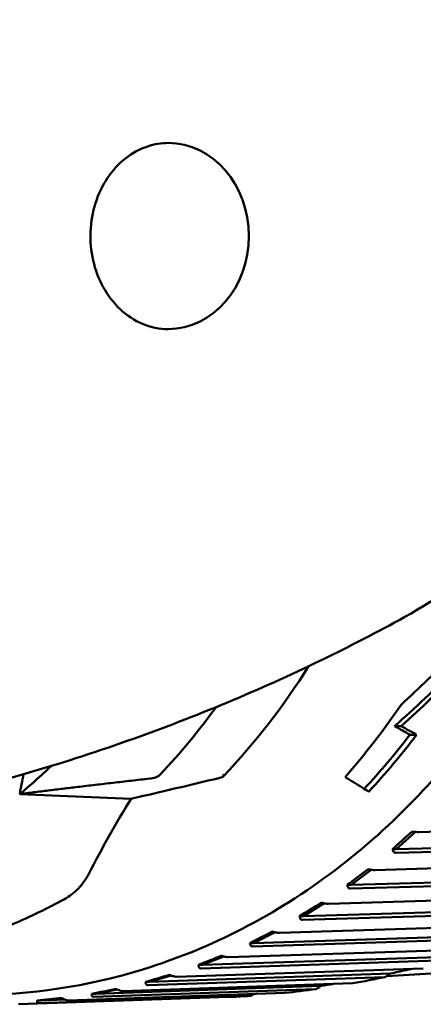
# Model space of a CAD drawing. Header units: millimetres. Extents: x 0 to 2239, y -60 to 841.
# Tile 158 of 165: x 906 to 913, y 551 to 568. Entities that reach past the tile are written whole.
import ezdxf

# ---------------------------------------------------------------- set-up
doc = ezdxf.new("R2010")
doc.units = ezdxf.units.MM
doc.layers.add('Sichtbar (ISO)', color=7, linetype='Continuous', lineweight=50)

msp = doc.modelspace()

# ---------------------------------------------------------------- linework, layer by layer
at = {"layer": 'Sichtbar (ISO)'}
for p, q in [((912.233, 555.914), (912.346, 555.914)), ((912.5, 555.764), (912.615, 555.764)), ((905.691, 554.729), (907.633, 554.646)), ((912.659, 554.066), (920.865, 554.296)), ((912.596, 554.069), (912.26, 553.767)), ((919.583, 553.907), (912.254, 553.701)), ((920.319, 553.993), (912.26, 553.767)), ((912.26, 553.767), (912.194, 553.767)), ((911.89, 553.401), (917.785, 553.577)), ((911.823, 553.407), (911.471, 553.142)), ((917.104, 553.245), (911.46, 553.077)), ((917.189, 553.311), (911.471, 553.142)), ((911.471, 553.142), (911.405, 553.142)), ((911.076, 552.813), (916.527, 552.983)), ((915.839, 552.693), (910.624, 552.53)), ((911.004, 552.822), (910.64, 552.594)), ((915.926, 552.758), (910.64, 552.594)), ((910.64, 552.594), (910.574, 552.594)), ((910.223, 552.304), (915.258, 552.467)), ((914.57, 552.222), (909.752, 552.066)), ((910.146, 552.316), (909.772, 552.127)), ((914.659, 552.285), (909.772, 552.127)), ((909.336, 551.878), (913.989, 552.033)), ((909.772, 552.127), (909.707, 552.127)), ((913.307, 551.834), (908.85, 551.685)), ((913.394, 551.895), (908.874, 551.745)), ((909.254, 551.895), (908.874, 551.745)), ((908.422, 551.538), (912.732, 551.685)), ((908.874, 551.745), (908.809, 551.745)), ((914.416, 551.686), (912.097, 551.548)), ((912.062, 551.534), (907.924, 551.393)), ((912.152, 551.593), (907.952, 551.449)), ((908.334, 551.561), (907.952, 551.449)), ((910.852, 551.323), (906.98, 551.189)), ((910.943, 551.379), (907.012, 551.243)), ((907.392, 551.316), (907.012, 551.243)), ((907.487, 551.287), (911.5, 551.426)), ((907.952, 551.449), (907.887, 551.449)), ((909.331, 551.186), (905.673, 551.058)), ((906.061, 551.127), (905.995, 551.127)), ((909.714, 551.205), (906.025, 551.076)), ((906.436, 551.163), (906.061, 551.127)), ((906.478, 551.141), (906.061, 551.127)), ((906.537, 551.125), (910.317, 551.257)), ((907.012, 551.243), (906.947, 551.243))]:
    msp.add_line(p, q, dxfattribs=at)
for centre, major_axis, ratio, start_param, end_param in [((908.282, 564.471), (0, 1.625), 0.866025, 3.141593, 6.283185), ((909.656, 564.471), (0, -7.372), 0.866026, 0.446109, 0.446148), ((906.715, 564.468), (-10.474, -11.5), 0.628393, 1.425289, 1.50797), ((906.868, 564.468), (-10.013, -11.437), 0.648114, 1.378634, 1.474041), ((906.868, 564.468), (-10.089, -11.524), 0.648114, 1.385081, 1.479338), ((903.318, 564.468), (0, 13.25), 0.866025, 3.918984, 4.04702), ((900.62, 564.468), (0, -12.8), 0.866025, 0.746763, 0.873249), ((764.87, 560.884), (156.93, -15.45), 0.167397, 0.362852, 0.367838), ((761.601, 560.938), (160.656, -15.817), 0.167396, 0.36506, 0.369929), ((903.963, 564.468), (0, 13.15), 0.866025, 3.888654, 3.989037), ((903.963, 564.468), (0, -13.25), 0.866025, 0.749654, 0.854089), ((899.62, 564.468), (0, -12), 0.866025, 0.623895, 0.690685), ((909.047, 555.461), (0.413, -0.236), 0.977222, 5.382538, 5.628461), ((879.348, 564.468), (-35.509, 12.694), 0.106918, 3.600641, 3.628378), ((912.402, 553.92), (0.647, 0.581), 0.029151, 1.335776, 1.870769), ((911.623, 553.278), (0.687, 0.517), 0.026569, 1.338561, 1.873554), ((910.801, 552.713), (0.721, 0.45), 0.023637, 1.341169, 1.876162), ((909.942, 552.228), (0.751, 0.38), 0.020358, 1.343537, 1.87853), ((909.05, 551.826), (0.776, 0.307), 0.016751, 1.345597, 1.88059), ((908.133, 551.511), (0.795, 0.232), 0.012852, 1.347285, 1.882278), ((907.197, 551.284), (0.809, 0.156), 0.008713, 1.348539, 1.883532), ((906.248, 551.147), (0.817, 0.078), 0.004405, 1.349313, 1.884306)]:
    msp.add_ellipse(centre, major_axis=major_axis, ratio=ratio, start_param=start_param, end_param=end_param, dxfattribs=at)
for points, knots in [([(904.87, 577.718), (906.094, 577.718), (907.318, 577.491), (909.642, 576.606), (910.743, 575.948), (912.71, 574.266), (913.576, 573.242), (914.987, 570.929), (915.53, 569.641), (916.238, 566.933), (916.401, 565.513), (916.333, 562.684), (916.1, 561.276), (915.262, 558.615), (914.656, 557.363), (913.132, 555.142), (912.215, 554.173), (910.162, 552.619), (909.028, 552.033), (906.874, 551.37), (905.872, 551.218), (904.87, 551.218)], [4.712389, 4.712389, 4.712389, 4.712389, 5.030799, 5.030799, 5.349706, 5.349706, 5.669584, 5.669584, 5.990197, 5.990197, 6.311158, 6.311158, 6.632204, 6.632204, 6.953127, 6.953127, 7.273641, 7.273641, 7.593349, 7.593349, 7.853982, 7.853982, 7.853982, 7.853982]), ([(912.411, 571.121), (913.034, 570.777), (913.603, 570.322), (914.596, 569.232), (915.016, 568.593), (915.662, 567.191), (915.885, 566.428), (916.108, 564.858), (916.106, 564.051), (915.877, 562.477), (915.649, 561.71), (914.987, 560.297), (914.555, 559.651), (913.56, 558.585), (913.01, 558.151), (912.411, 557.82)], [2.016958, 2.016958, 2.016958, 2.016958, 2.330818, 2.330818, 2.652349, 2.652349, 2.979186, 2.979186, 3.308295, 3.308295, 3.63739, 3.63739, 3.964153, 3.964153, 4.266242, 4.266242, 4.266242, 4.266242]), ([(908.282, 562.846), (908.131, 562.846), (907.979, 562.876), (907.695, 562.996), (907.561, 563.083), (907.329, 563.303), (907.229, 563.433), (907.07, 563.722), (907.01, 563.88), (906.935, 564.21), (906.92, 564.382), (906.934, 564.721), (906.964, 564.89), (907.065, 565.206), (907.136, 565.355), (907.313, 565.619), (907.419, 565.734), (907.656, 565.921), (907.788, 565.992), (908.041, 566.076), (908.162, 566.096), (908.282, 566.096)], [4.712389, 4.712389, 4.712389, 4.712389, 5.062119, 5.062119, 5.399174, 5.399174, 5.717847, 5.717847, 6.026633, 6.026633, 6.331634, 6.331634, 6.635895, 6.635895, 6.941654, 6.941654, 7.252549, 7.252549, 7.575256, 7.575256, 7.853982, 7.853982, 7.853982, 7.853982]), ([(903.795, 554.561), (904.457, 554.714), (905.105, 554.883), (906.369, 555.252), (906.984, 555.45), (908.178, 555.872), (908.757, 556.096), (909.873, 556.561), (910.411, 556.804), (911.444, 557.303), (911.938, 557.56), (912.41, 557.82)], [8.0515868, 8.0515868, 8.0515868, 8.0515868, 8.1012875, 8.1012875, 8.1509881, 8.1509881, 8.2006887, 8.2006887, 8.2503893, 8.2503893, 8.3000899, 8.3000899, 8.3000899, 8.3000899]), ([(908.15, 555.074), (908.139, 555.063), (908.124, 555.051), (908.092, 555.033), (908.074, 555.026), (908.027, 555.009), (907.993, 555.003), (907.96, 554.999)], [0.08783326, 0.08783326, 0.08783326, 0.08783326, 0.09306811, 0.09306811, 0.09830297, 0.09830297, 0.10840687, 0.10840687, 0.10840687, 0.10840687]), ([(909.234, 555.029), (909.241, 555.041), (909.247, 555.056), (909.25, 555.073), (909.251, 555.074), (909.251, 555.074)], [-0.01065452, -0.01065452, -0.01065452, -0.01065452, 0, 0, 0.00034838, 0.00034838, 0.00034838, 0.00034838]), ([(912.659, 554.066), (912.659, 554.066), (912.658, 554.066), (912.658, 554.066), (912.647, 554.066), (912.628, 554.066), (912.589, 554.069), (912.561, 554.071), (912.536, 554.074)], [0.14306897, 0.14306897, 0.14306897, 0.14306897, 0.14339331, 0.14339331, 0.14339331, 0.15003491, 0.15003491, 0.15756461, 0.15756461, 0.15756461, 0.15756461]), ([(912.194, 553.767), (912.2, 553.747), (912.21, 553.728), (912.229, 553.707), (912.241, 553.701), (912.252, 553.701), (912.253, 553.701), (912.253, 553.701), (912.254, 553.701)], [0.12922201, 0.12922201, 0.12922201, 0.12922201, 0.13675171, 0.13675171, 0.14339331, 0.14339331, 0.14339331, 0.14371764, 0.14371764, 0.14371764, 0.14371764]), ([(911.89, 553.401), (911.89, 553.401), (911.889, 553.401), (911.889, 553.401), (911.878, 553.401), (911.859, 553.403), (911.82, 553.407), (911.792, 553.411), (911.768, 553.415)], [0.14306897, 0.14306897, 0.14306897, 0.14306897, 0.14339331, 0.14339331, 0.14339331, 0.15003491, 0.15003491, 0.15756461, 0.15756461, 0.15756461, 0.15756461]), ([(906.897, 553.337), (906.847, 553.241), (906.783, 553.151), (906.639, 553.002), (906.558, 552.94), (906.472, 552.894)], [0, 0, 0, 0, 0.03254454, 0.03254454, 0.06359816, 0.06359816, 0.06359816, 0.06359816]), ([(911.405, 553.142), (911.41, 553.123), (911.418, 553.104), (911.435, 553.083), (911.447, 553.077), (911.458, 553.077), (911.459, 553.077), (911.459, 553.077), (911.46, 553.077)], [0.12922201, 0.12922201, 0.12922201, 0.12922201, 0.13675171, 0.13675171, 0.14339331, 0.14339331, 0.14339331, 0.14371764, 0.14371764, 0.14371764, 0.14371764]), ([(906.472, 552.894), (906.176, 552.733), (905.875, 552.587), (905.261, 552.327), (904.949, 552.213), (904.317, 552.016), (903.998, 551.933), (903.353, 551.801), (903.028, 551.751), (902.376, 551.685), (902.048, 551.668), (901.721, 551.668)], [1.1311015, 1.1311015, 1.1311015, 1.1311015, 1.2190405, 1.2190405, 1.3069794, 1.3069794, 1.3949184, 1.3949184, 1.4828574, 1.4828574, 1.5707963, 1.5707963, 1.5707963, 1.5707963]), ([(911.076, 552.813), (911.076, 552.813), (911.075, 552.813), (911.075, 552.813), (911.064, 552.813), (911.045, 552.815), (911.007, 552.821), (910.979, 552.826), (910.955, 552.832)], [0.14306897, 0.14306897, 0.14306897, 0.14306897, 0.14339331, 0.14339331, 0.14339331, 0.15003491, 0.15003491, 0.15756461, 0.15756461, 0.15756461, 0.15756461]), ([(910.574, 552.594), (910.578, 552.575), (910.584, 552.557), (910.6, 552.537), (910.612, 552.53), (910.623, 552.53), (910.623, 552.53), (910.624, 552.53), (910.624, 552.53)], [0.12922201, 0.12922201, 0.12922201, 0.12922201, 0.13675171, 0.13675171, 0.14339331, 0.14339331, 0.14339331, 0.14371764, 0.14371764, 0.14371764, 0.14371764]), ([(910.223, 552.304), (910.223, 552.304), (910.222, 552.304), (910.221, 552.304), (910.21, 552.304), (910.192, 552.306), (910.154, 552.314), (910.127, 552.321), (910.103, 552.328)], [0.14306897, 0.14306897, 0.14306897, 0.14306897, 0.14339331, 0.14339331, 0.14339331, 0.15003491, 0.15003491, 0.15756461, 0.15756461, 0.15756461, 0.15756461]), ([(909.707, 552.127), (909.709, 552.109), (909.714, 552.091), (909.729, 552.072), (909.74, 552.066), (909.751, 552.066), (909.751, 552.066), (909.752, 552.066), (909.752, 552.066)], [0.12922201, 0.12922201, 0.12922201, 0.12922201, 0.13675171, 0.13675171, 0.14339331, 0.14339331, 0.14339331, 0.14371764, 0.14371764, 0.14371764, 0.14371764]), ([(909.336, 551.878), (909.336, 551.878), (909.335, 551.878), (909.335, 551.878), (909.324, 551.878), (909.306, 551.881), (909.268, 551.89), (909.242, 551.899), (909.219, 551.907)], [0.14306897, 0.14306897, 0.14306897, 0.14306897, 0.14339331, 0.14339331, 0.14339331, 0.15003491, 0.15003491, 0.15756461, 0.15756461, 0.15756461, 0.15756461]), ([(908.809, 551.745), (908.81, 551.727), (908.814, 551.71), (908.827, 551.691), (908.838, 551.685), (908.849, 551.685), (908.849, 551.685), (908.85, 551.685), (908.85, 551.685)], [0.12922201, 0.12922201, 0.12922201, 0.12922201, 0.13675171, 0.13675171, 0.14339331, 0.14339331, 0.14339331, 0.14371764, 0.14371764, 0.14371764, 0.14371764]), ([(912.152, 551.593), (912.246, 551.614), (912.341, 551.635), (912.467, 551.664), (912.5, 551.671), (912.533, 551.678)], [0.00000917, 0.00000917, 0.00000917, 0.00000917, 0.02899847, 0.02899847, 0.03905468, 0.03905468, 0.03905468, 0.03905468]), ([(908.422, 551.538), (908.422, 551.538), (908.421, 551.538), (908.421, 551.538), (908.41, 551.538), (908.392, 551.542), (908.355, 551.552), (908.329, 551.562), (908.307, 551.572)], [0.14306897, 0.14306897, 0.14306897, 0.14306897, 0.14339331, 0.14339331, 0.14339331, 0.15003491, 0.15003491, 0.15756461, 0.15756461, 0.15756461, 0.15756461]), ([(912.062, 551.534), (912.066, 551.534), (912.071, 551.535), (912.082, 551.539), (912.089, 551.543), (912.109, 551.555), (912.124, 551.567), (912.138, 551.58)], [0.000001, 0.000001, 0.000001, 0.000001, 0.00270987, 0.00270987, 0.00574434, 0.00574434, 0.01228626, 0.01228626, 0.01228626, 0.01228626]), ([(912.152, 551.593), (912.15, 551.591), (912.148, 551.589), (912.143, 551.584), (912.141, 551.582), (912.138, 551.58)], [-0.002084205, -0.002084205, -0.002084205, -0.002084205, -0.001083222, -0.001083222, -0.000027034, -0.000027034, -0.000027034, -0.000027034]), ([(907.487, 551.287), (907.487, 551.287), (907.486, 551.287), (907.485, 551.287), (907.474, 551.287), (907.457, 551.291), (907.421, 551.303), (907.396, 551.314), (907.374, 551.325)], [0.14306897, 0.14306897, 0.14306897, 0.14306897, 0.14339331, 0.14339331, 0.14339331, 0.15003491, 0.15003491, 0.15756461, 0.15756461, 0.15756461, 0.15756461]), ([(907.887, 551.449), (907.887, 551.433), (907.89, 551.416), (907.901, 551.398), (907.911, 551.393), (907.922, 551.393), (907.923, 551.393), (907.924, 551.393), (907.924, 551.393)], [0.12922201, 0.12922201, 0.12922201, 0.12922201, 0.13675171, 0.13675171, 0.14339331, 0.14339331, 0.14339331, 0.14371764, 0.14371764, 0.14371764, 0.14371764]), ([(910.852, 551.323), (910.856, 551.323), (910.861, 551.324), (910.871, 551.328), (910.877, 551.331), (910.896, 551.341), (910.909, 551.351), (910.923, 551.362)], [0.000001, 0.000001, 0.000001, 0.000001, 0.00242602, 0.00242602, 0.00509498, 0.00509498, 0.01085796, 0.01085796, 0.01085796, 0.01085796]), ([(910.943, 551.379), (910.94, 551.376), (910.936, 551.373), (910.93, 551.368), (910.926, 551.365), (910.923, 551.362)], [-0.00282243, -0.00282243, -0.00282243, -0.00282243, -0.00141105, -0.00141105, -0.000002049, -0.000002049, -0.000002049, -0.000002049]), ([(905.995, 551.127), (905.993, 551.112), (905.993, 551.097), (906.003, 551.081), (906.012, 551.076), (906.023, 551.076), (906.024, 551.076), (906.024, 551.076), (906.025, 551.076)], [0.12922201, 0.12922201, 0.12922201, 0.12922201, 0.13675171, 0.13675171, 0.14339331, 0.14339331, 0.14339331, 0.14371764, 0.14371764, 0.14371764, 0.14371764]), ([(906.537, 551.125), (906.536, 551.125), (906.536, 551.125), (906.535, 551.125), (906.524, 551.125), (906.507, 551.129), (906.472, 551.143), (906.448, 551.155), (906.427, 551.168)], [0.14306897, 0.14306897, 0.14306897, 0.14306897, 0.14339331, 0.14339331, 0.14339331, 0.15003491, 0.15003491, 0.15756461, 0.15756461, 0.15756461, 0.15756461]), ([(906.947, 551.243), (906.945, 551.227), (906.947, 551.212), (906.958, 551.194), (906.967, 551.189), (906.978, 551.189), (906.979, 551.189), (906.98, 551.189), (906.98, 551.189)], [0.12922201, 0.12922201, 0.12922201, 0.12922201, 0.13675171, 0.13675171, 0.14339331, 0.14339331, 0.14339331, 0.14371764, 0.14371764, 0.14371764, 0.14371764]), ([(909.714, 551.205), (909.655, 551.201), (909.598, 551.198), (909.543, 551.195), (909.488, 551.192), (909.435, 551.19), (909.384, 551.188), (909.366, 551.187), (909.348, 551.186), (909.331, 551.186)], [0, 0, 0, 0, 0.3333333, 0.3333333, 0.3333333, 0.6666667, 0.6666667, 0.6666667, 0.7822113, 0.7822113, 0.7822113, 0.7822113]), ([(909.714, 551.205), (909.717, 551.205), (909.721, 551.206), (909.73, 551.209), (909.735, 551.211), (909.751, 551.219), (909.763, 551.228), (909.777, 551.238)], [0.000001, 0.000001, 0.000001, 0.000001, 0.00208557, 0.00208557, 0.004314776, 0.004314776, 0.008940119, 0.008940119, 0.008940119, 0.008940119])]:
    msp.add_open_spline(points, degree=3, knots=knots, dxfattribs=at)
for points in [[(909.247, 555.04), (909.797, 555.621), (910.295, 556.265), (910.732, 556.96)], [(905.759, 555.074), (905.735, 554.958), (905.713, 554.843), (905.691, 554.729)], [(909.166, 555.007), (908.671, 554.889), (908.167, 554.77), (907.653, 554.65)], [(909.234, 555.029), (909.238, 555.032), (909.243, 555.036), (909.247, 555.04)], [(907.633, 554.646), (907.372, 554.219), (907.126, 553.781), (906.897, 553.337)], [(907.653, 554.65), (907.646, 554.649), (907.64, 554.647), (907.633, 554.646)], [(912.067, 551.534), (911.88, 551.496), (911.692, 551.459), (911.504, 551.426)], [(910.856, 551.323), (910.676, 551.298), (910.497, 551.276), (910.319, 551.257)], [(910.943, 551.379), (911.017, 551.391), (911.091, 551.402), (911.165, 551.414)], [(911.504, 551.426), (911.503, 551.426), (911.502, 551.426), (911.5, 551.426)], [(909.777, 551.238), (909.777, 551.238), (909.777, 551.238), (909.777, 551.238)], [(910.319, 551.257), (910.318, 551.257), (910.317, 551.257), (910.317, 551.257)]]:
    msp.add_open_spline(points, degree=3, dxfattribs=at)
msp.add_rational_spline([(905.691, 554.729), (906.744, 554.86), (907.96, 554.999)], [1.00672102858, 1.01038793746, 1.01006032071], degree=2, dxfattribs=at)

doc.saveas('drawing.dxf')
